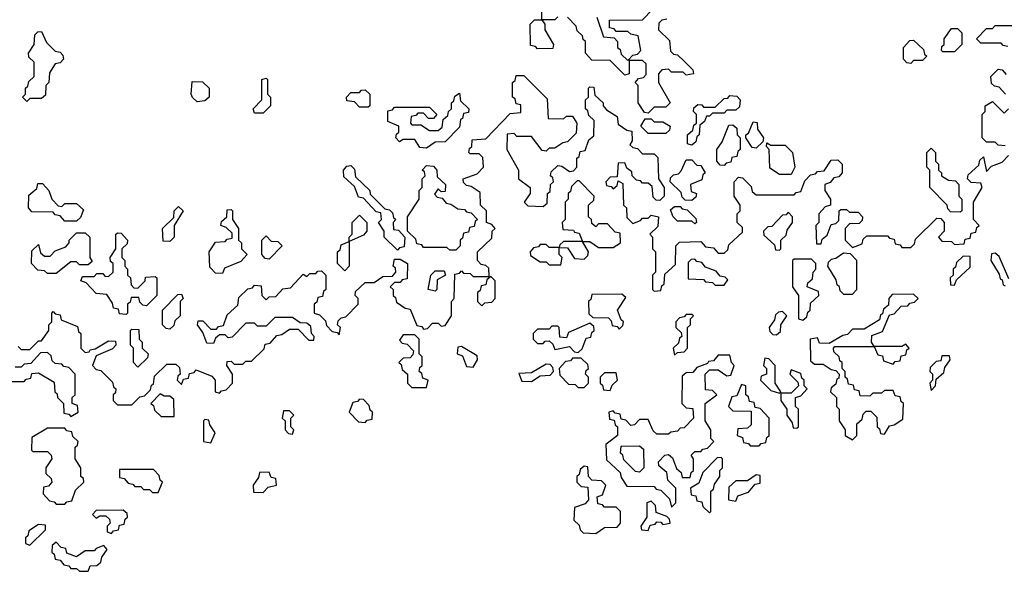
# Model space of a CAD drawing. Extents: x 2889633 to 3052318, y 540750 to 918690.
# Tile 144 of 256: x 2946650 to 2950026, y 701730 to 703620. Entities that reach past the tile are written whole.
import ezdxf

# ---------------------------------------------------------------- set-up
doc = ezdxf.new("R2010")
doc.units = 0

msp = doc.modelspace()

# ---------------------------------------------------------------- linework, layer by layer
at = {"layer": '0CON02XD'}
for points in [[(2948495, 703630), (2948485, 703620), (2948440, 703620), (2948450, 703605), (2948450, 703585), (2948480, 703535), (2948478.3, 703521.7), (2948425, 703520), (2948418.3, 703528.3), (2948401.7, 703531.7), (2948400, 703605), (2948415, 703620), (2948440, 703620), (2948440, 703685)], [(2948805, 703300), (2948791.7, 703301.7), (2948770, 703335), (2948770, 703395), (2948760, 703405), (2948771.7, 703418.3), (2948788.3, 703421.7), (2948798.3, 703431.7), (2948798.3, 703468.3), (2948785, 703480), (2948740, 703480), (2948740, 703435), (2948725, 703430), (2948675, 703480), (2948611.7, 703481.7), (2948590, 703505), (2948590, 703545), (2948581.7, 703551.7), (2948580, 703565), (2948561.7, 703581.7), (2948558.3, 703598.3), (2948528.3, 703628.3)], [(2948628.3, 703628.3), (2948651.7, 703561.7), (2948688.3, 703558.3), (2948700, 703545), (2948700, 703525), (2948708.3, 703518.3), (2948711.7, 703501.7), (2948735, 703480), (2948751.7, 703498.3), (2948768.3, 703501.7), (2948780, 703515), (2948770, 703565), (2948745, 703570), (2948735, 703580), (2948695, 703580), (2948688.3, 703588.3), (2948671.7, 703591.7), (2948671.7, 703618.3), (2948785, 703620), (2948820, 703655)], [(2948868.3, 703621.7), (2948851.7, 703618.3), (2948841.7, 703608.3), (2948840, 703585), (2948878.3, 703548.3), (2948881.7, 703511.7), (2948891.7, 703501.7), (2948905, 703500), (2948928.3, 703478.3), (2948958.3, 703448.3), (2948960, 703435), (2948935, 703430), (2948925, 703440), (2948885, 703440), (2948875, 703450), (2948851.7, 703448.3), (2948840, 703435), (2948840, 703405), (2948880, 703335), (2948865, 703320), (2948825, 703320), (2948805, 703300)], [(2950038.3, 703528.3), (2950021.7, 703531.7), (2950015, 703540), (2949945, 703540), (2949930, 703555), (2949965, 703590), (2949985, 703590), (2949995, 703600), (2950055, 703600)], [(2946675, 703340), (2946660, 703355), (2946670, 703365), (2946670, 703385), (2946678.3, 703391.7), (2946681.7, 703408.3), (2946700, 703425), (2946700, 703475), (2946681.7, 703491.7), (2946680, 703505), (2946700, 703535), (2946701.7, 703568.3), (2946711.7, 703578.3), (2946725, 703580), (2946741.7, 703541.7), (2946771.7, 703511.7), (2946788.3, 703508.3), (2946798.3, 703498.3), (2946800, 703485), (2946788.3, 703471.7), (2946771.7, 703468.3), (2946751.7, 703438.3), (2946750, 703405), (2946740, 703395), (2946738.3, 703361.7), (2946725, 703350), (2946685, 703350), (2946675, 703340)], [(2949855, 703510), (2949815, 703510), (2949810, 703515), (2949811.7, 703528.3), (2949820, 703535), (2949820, 703555), (2949845, 703590), (2949865, 703590), (2949880, 703575), (2949880, 703535), (2949855, 703510)], [(2949705, 703470), (2949691.7, 703471.7), (2949680, 703485), (2949680, 703525), (2949701.7, 703548.3), (2949715, 703550), (2949748.3, 703518.3), (2949751.7, 703501.7), (2949760, 703495), (2949745, 703480), (2949715, 703480), (2949705, 703470)], [(2946645, 702500), (2946655, 702490), (2946685, 702490), (2946715, 702520), (2946725, 702520), (2946750, 702555), (2946750, 702575), (2946760, 702585), (2946760, 702615), (2946765, 702620), (2946771.7, 702611.7), (2946788.3, 702608.3), (2946791.7, 702591.7), (2946848.3, 702568.3), (2946851.7, 702551.7), (2946860, 702545), (2946860, 702495), (2946875, 702480), (2946888.3, 702481.7), (2946891.7, 702488.3), (2946908.3, 702491.7), (2946955, 702520), (2946978.3, 702518.3), (2946980, 702505), (2946968.3, 702491.7), (2946911.7, 702468.3), (2946900, 702435), (2946911.7, 702421.7), (2946928.3, 702418.3), (2946968.3, 702378.3), (2946971.7, 702361.7), (2946980, 702355), (2946978.3, 702341.7), (2946970, 702335), (2946970, 702315), (2946985, 702300), (2947035, 702300), (2947061.7, 702328.3), (2947078.3, 702331.7), (2947098.3, 702351.7), (2947101.7, 702368.3), (2947108.3, 702371.7), (2947111.7, 702398.3), (2947155, 702440), (2947185, 702440), (2947198.3, 702428.3), (2947200, 702405), (2947191.7, 702398.3), (2947190, 702385), (2947205, 702370), (2947211.7, 702388.3), (2947228.3, 702391.7), (2947231.7, 702408.3), (2947248.3, 702411.7), (2947255, 702420), (2947308.3, 702398.3), (2947320, 702385), (2947320, 702345), (2947335, 702340), (2947341.7, 702348.3), (2947358.3, 702351.7), (2947380, 702375), (2947380, 702405), (2947360, 702435), (2947361.7, 702448.3), (2947375, 702450), (2947385, 702440), (2947415, 702440), (2947425, 702450), (2947445, 702450), (2947488.3, 702491.7), (2947491.7, 702508.3), (2947508.3, 702511.7), (2947531.7, 702538.3), (2947548.3, 702541.7), (2947575, 702560), (2947605, 702560), (2947641.7, 702521.7), (2947658.3, 702521.7), (2947660, 702535), (2947650, 702545), (2947648.3, 702568.3), (2947635, 702580), (2947611.7, 702581.7), (2947585, 702600), (2947525, 702600), (2947495, 702570), (2947465, 702570), (2947455, 702580), (2947425, 702580), (2947378.3, 702531.7), (2947365, 702530), (2947355, 702540), (2947335, 702540), (2947321.7, 702528.3), (2947315, 702510), (2947291.7, 702511.7), (2947278.3, 702548.3), (2947260, 702575), (2947261.7, 702588.3), (2947278.3, 702588.3), (2947305, 702560), (2947325, 702560), (2947331.7, 702568.3), (2947348.3, 702571.7), (2947361.7, 702608.3), (2947398.3, 702641.7), (2947401.7, 702668.3), (2947431.7, 702698.3), (2947448.3, 702701.7), (2947455, 702710), (2947478.3, 702708.3), (2947480, 702675), (2947495, 702660), (2947505, 702670), (2947528.3, 702671.7), (2947551.7, 702698.3), (2947578.3, 702701.7), (2947621.7, 702748.3), (2947635, 702740), (2947645, 702750), (2947665, 702750), (2947671.7, 702758.3), (2947685, 702760), (2947700, 702745), (2947700, 702695), (2947691.7, 702688.3), (2947688.3, 702671.7), (2947671.7, 702668.3), (2947668.3, 702651.7), (2947660, 702645), (2947660, 702615), (2947678.3, 702608.3), (2947698.3, 702588.3), (2947701.7, 702571.7), (2947721.7, 702551.7), (2947738.3, 702548.3), (2947745, 702540), (2947750, 702565), (2947740, 702575), (2947741.7, 702588.3), (2947751.7, 702598.3), (2947768.3, 702601.7), (2947810, 702645), (2947810, 702665), (2947800, 702675), (2947801.7, 702688.3), (2947835, 702720), (2947865, 702720), (2947895, 702740), (2947928.3, 702741.7), (2947940, 702755), (2947938.3, 702768.3), (2947930, 702775), (2947935, 702800), (2947955, 702800), (2947980, 702785), (2947978.3, 702731.7), (2947961.7, 702728.3), (2947955, 702720), (2947935, 702720), (2947920, 702705), (2947930, 702695), (2947930, 702675), (2947938.3, 702668.3), (2947941.7, 702651.7), (2947971.7, 702631.7), (2947988.3, 702628.3), (2948011.7, 702571.7), (2948028.3, 702568.3), (2948035, 702560), (2948048.3, 702561.7), (2948065, 702580), (2948085, 702580), (2948095, 702570), (2948108.3, 702571.7), (2948130, 702605), (2948130, 702655), (2948140, 702665), (2948141.7, 702748.3), (2948158.3, 702751.7), (2948165, 702760), (2948171.7, 702751.7), (2948195, 702750), (2948205, 702740), (2948260, 702740), (2948258.3, 702768.3), (2948248.3, 702778.3), (2948231.7, 702781.7), (2948220, 702795), (2948220, 702825), (2948268.3, 702871.7), (2948270, 702895), (2948280, 702905), (2948268.3, 702918.3), (2948250, 702925), (2948250, 702965), (2948230, 702985), (2948228.3, 703028.3), (2948198.3, 703048.3), (2948181.7, 703051.7), (2948171.7, 703061.7), (2948170, 703075), (2948218.3, 703091.7), (2948240, 703115), (2948238.3, 703148.3), (2948225, 703160), (2948195, 703160), (2948190, 703165), (2948191.7, 703178.3), (2948200, 703185), (2948201.7, 703208.3), (2948248.3, 703211.7), (2948331.7, 703298.3), (2948368.3, 703301.7), (2948368.3, 703328.3), (2948351.7, 703331.7), (2948348.3, 703348.3), (2948340, 703355), (2948340, 703405), (2948348.3, 703411.7), (2948351.7, 703428.3)], [(2948351.7, 703428.3), (2948378.3, 703428.3), (2948458.3, 703348.3), (2948461.7, 703281.7), (2948515, 703280), (2948525, 703290), (2948545, 703290), (2948560, 703265), (2948558.3, 703231.7), (2948528.3, 703201.7), (2948511.7, 703198.3), (2948485, 703180), (2948465, 703180), (2948455, 703170), (2948441.7, 703171.7), (2948405, 703220), (2948355, 703220), (2948345, 703230), (2948321.7, 703228.3), (2948320, 703175), (2948360, 703105), (2948360, 703075), (2948400, 703045), (2948400, 703025), (2948380, 702995), (2948391.7, 702981.7), (2948445, 702980), (2948458.3, 702991.7), (2948460, 703025), (2948468.3, 703031.7), (2948470, 703055), (2948480, 703065), (2948478.3, 703078.3), (2948470, 703085), (2948471.7, 703098.3), (2948495, 703120), (2948508.3, 703118.3), (2948535, 703100), (2948548.3, 703101.7), (2948560, 703115), (2948560, 703145), (2948568.3, 703151.7), (2948571.7, 703168.3), (2948588.3, 703171.7), (2948601.7, 703208.3), (2948618.3, 703221.7), (2948620, 703275), (2948601.7, 703291.7), (2948598.3, 703308.3), (2948590, 703315), (2948590, 703345), (2948600, 703355), (2948600, 703385), (2948605, 703390), (2948618.3, 703388.3), (2948621.7, 703361.7), (2948650, 703335), (2948650, 703325), (2948661.7, 703311.7), (2948698.3, 703288.3), (2948701.7, 703261.7), (2948731.7, 703241.7), (2948748.3, 703238.3), (2948750, 703205), (2948741.7, 703191.7), (2948751.7, 703181.7), (2948768.3, 703178.3), (2948785, 703160), (2948825, 703160), (2948838.3, 703148.3), (2948840, 703075), (2948860, 703045), (2948860, 703015), (2948845, 703000), (2948831.7, 703001.7), (2948821.7, 703011.7), (2948818.3, 703048.3), (2948805, 703060), (2948785, 703060), (2948778.3, 703068.3), (2948765, 703070), (2948750, 703085), (2948748.3, 703098.3), (2948731.7, 703111.7), (2948725, 703130), (2948701.7, 703128.3), (2948698.3, 703081.7), (2948675, 703080), (2948660, 703065), (2948661.7, 703051.7), (2948678.3, 703048.3), (2948685, 703040), (2948698.3, 703051.7), (2948701.7, 703068.3), (2948718.3, 703058.3), (2948720, 702985), (2948730, 702975), (2948731.7, 702941.7), (2948751.7, 702921.7), (2948778.3, 702931.7), (2948785, 702940), (2948805, 702940), (2948815, 702950), (2948840, 702945), (2948838.3, 702911.7), (2948810, 702885), (2948820, 702875), (2948820, 702835), (2948830, 702825), (2948830, 702755), (2948820, 702745), (2948820, 702695), (2948825, 702690), (2948848.3, 702691.7), (2948851.7, 702708.3), (2948860, 702715), (2948861.7, 702748.3), (2948898.3, 702781.7), (2948900, 702845), (2948911.7, 702858.3), (2948985, 702860), (2949001.7, 702841.7), (2949028.3, 702838.3), (2949045, 702820), (2949065, 702820), (2949078.3, 702831.7), (2949081.7, 702848.3), (2949128.3, 702891.7), (2949128.3, 702908.3), (2949110, 702925), (2949110, 702955), (2949120, 702965), (2949120, 702985), (2949100, 703015), (2949100, 703065), (2949115, 703080), (2949128.3, 703078.3), (2949158.3, 703048.3), (2949161.7, 703031.7), (2949175, 703020), (2949305, 703020), (2949311.7, 703028.3), (2949328.3, 703031.7), (2949341.7, 703068.3), (2949361.7, 703088.3), (2949378.3, 703091.7), (2949385, 703100), (2949408.3, 703101.7), (2949431.7, 703138.3), (2949455, 703140), (2949470, 703125), (2949470, 703095), (2949458.3, 703081.7), (2949441.7, 703078.3), (2949428.3, 703061.7), (2949410, 703055), (2949410, 703035), (2949430, 703005), (2949430, 702985), (2949411.7, 702978.3), (2949390, 702955), (2949390, 702925), (2949380, 702915), (2949381.7, 702851.7), (2949398.3, 702851.7), (2949401.7, 702868.3), (2949418.3, 702881.7), (2949431.7, 702918.3), (2949448.3, 702921.7), (2949458.3, 702931.7), (2949460, 702965), (2949465, 702970), (2949485, 702970), (2949495, 702960), (2949525, 702960), (2949540, 702945), (2949538.3, 702931.7), (2949528.3, 702921.7), (2949495, 702920), (2949480, 702905), (2949480, 702865), (2949505, 702840), (2949538.3, 702851.7), (2949541.7, 702868.3), (2949555, 702880), (2949625, 702880), (2949631.7, 702871.7), (2949648.3, 702868.3), (2949651.7, 702851.7), (2949668.3, 702848.3), (2949675, 702840), (2949705, 702840), (2949718.3, 702851.7), (2949721.7, 702868.3), (2949795, 702940), (2949808.3, 702938.3), (2949820, 702925), (2949820, 702895), (2949800, 702875), (2949811.7, 702861.7), (2949845, 702860), (2949855, 702850), (2949888.3, 702851.7), (2949891.7, 702868.3), (2949908.3, 702871.7), (2949911.7, 702888.3), (2949928.3, 702891.7), (2949931.7, 702908.3), (2949940, 702915), (2949920, 702935), (2949920, 702995), (2949950, 703045), (2949945, 703060), (2949911.7, 703061.7), (2949900, 703075), (2949901.7, 703088.3), (2949938.3, 703121.7), (2949941.7, 703138.3), (2949955, 703150), (2949965, 703100), (2949981.7, 703118.3), (2950018.3, 703131.7), (2950040, 703155)], [(2950030, 703365), (2950008.3, 703388.3), (2949991.7, 703391.7), (2949981.7, 703401.7), (2949980, 703425), (2950005, 703450), (2950018.3, 703448.3), (2950031.7, 703431.7)], [(2947258.3, 703338.3), (2947243, 703353), (2947237.5, 703365), (2947241.7, 703408.3), (2947277, 703407), (2947300, 703385), (2947300, 703355), (2947285, 703342.5), (2947258.3, 703338.3)], [(2947485, 703300), (2947455, 703300), (2947450, 703315), (2947480, 703345), (2947480, 703415), (2947495, 703420), (2947500, 703415), (2947500, 703365), (2947510, 703355), (2947510, 703325), (2947485, 703300)], [(2947845, 703320), (2947815, 703320), (2947798.3, 703338.3), (2947771.7, 703341.7), (2947770, 703355), (2947785, 703370), (2947815, 703370), (2947821.7, 703378.3), (2947835, 703380), (2947850, 703365), (2947850, 703325), (2947845, 703320)], [(2948045, 703180), (2948021.7, 703181.7), (2948005, 703210), (2947965, 703210), (2947951.7, 703201.7), (2947940, 703215), (2947941.7, 703228.3), (2947950, 703235), (2947950, 703255), (2947911.7, 703271.7), (2947911.7, 703308.3), (2947928.3, 703311.7), (2947935, 703320), (2948055, 703320), (2948080, 703295), (2948068.3, 703281.7), (2948051.7, 703281.7), (2948035, 703300), (2948015, 703300), (2948008.3, 703291.7), (2947991.7, 703288.3), (2947990, 703265), (2947995, 703260), (2948025, 703260), (2948055, 703240), (2948085, 703240), (2948098.3, 703251.7), (2948101.7, 703278.3), (2948118.3, 703291.7), (2948120, 703305), (2948130, 703315), (2948130, 703335), (2948138.3, 703341.7), (2948141.7, 703358.3), (2948158.3, 703368.3), (2948161.7, 703341.7), (2948190, 703315), (2948188.3, 703301.7), (2948171.7, 703298.3), (2948168.3, 703281.7), (2948161.7, 703278.3), (2948158.3, 703251.7), (2948108.3, 703201.7), (2948075, 703200), (2948045, 703180)], [(2948955, 703190), (2948940, 703195), (2948940, 703225), (2948958.3, 703241.7), (2948961.7, 703258.3), (2948970, 703265), (2948970, 703295), (2948960, 703305), (2948961.7, 703318.3), (2948975, 703330), (2948988.3, 703328.3), (2948995, 703320), (2949035, 703320), (2949065, 703350), (2949078.3, 703351.7), (2949085, 703360), (2949108.3, 703358.3), (2949120, 703345), (2949118.3, 703321.7), (2949105, 703310), (2949075, 703310), (2949065, 703300), (2949025, 703300), (2949015, 703290), (2949005, 703290), (2948998.3, 703271.7), (2948981.7, 703258.3), (2948980, 703225), (2948971.7, 703218.3), (2948968.3, 703201.7), (2948955, 703190)], [(2950028.3, 703188.3), (2950005, 703190), (2949995, 703200), (2949965, 703200), (2949950, 703215), (2949950, 703295), (2949960, 703305), (2949960, 703325), (2949985, 703340), (2950025, 703300), (2950040, 703315)], [(2948865, 703230), (2948805, 703230), (2948780, 703255), (2948795, 703280), (2948815, 703280), (2948825, 703270), (2948855, 703270), (2948880, 703255), (2948878.3, 703241.7), (2948865, 703230)], [(2949065, 703120), (2949051.7, 703121.7), (2949040, 703135), (2949040, 703175), (2949058.3, 703201.7), (2949081.7, 703258.3), (2949095, 703260), (2949108.3, 703248.3), (2949110, 703225), (2949120, 703215), (2949120, 703175), (2949111.7, 703168.3), (2949108.3, 703151.7), (2949091.7, 703148.3), (2949088.3, 703131.7), (2949071.7, 703128.3), (2949065, 703120)], [(2949175, 703180), (2949161.7, 703181.7), (2949140, 703215), (2949140, 703225), (2949148.3, 703231.7), (2949165, 703270), (2949178.3, 703268.3), (2949180, 703245), (2949200, 703215), (2949198.3, 703201.7), (2949175, 703180)], [(2949295, 703090), (2949255, 703090), (2949221.7, 703111.7), (2949220, 703175), (2949210, 703185), (2949211.7, 703198.3), (2949225, 703190), (2949275, 703190), (2949300, 703165), (2949307.5, 703115), (2949295, 703090)], [(2949875, 702960), (2949841.7, 702961.7), (2949831.7, 702971.7), (2949830, 702985), (2949770, 703045), (2949770, 703105), (2949760, 703115), (2949760, 703165), (2949775, 703180), (2949790, 703165), (2949790, 703135), (2949800, 703125), (2949800, 703105), (2949810, 703095), (2949810, 703085), (2949835, 703070), (2949858.3, 703068.3), (2949870, 703055), (2949870, 703015), (2949880, 703005), (2949880, 702965), (2949875, 702960)], [(2947945, 702830), (2947900, 702875), (2947900, 702895), (2947880, 702925), (2947890, 702935), (2947888.3, 702958.3), (2947871.7, 702961.7), (2947828.3, 703008.3), (2947811.7, 703011.7), (2947798.3, 703048.3), (2947761.7, 703081.7), (2947760, 703105), (2947771.7, 703118.3), (2947785, 703120), (2947798.3, 703108.3), (2947801.7, 703081.7), (2947850, 703035), (2947851.7, 703021.7), (2947901.7, 702971.7), (2947918.3, 702968.3), (2947928.3, 702958.3), (2947931.7, 702941.7), (2947940, 702935), (2947930, 702925), (2947931.7, 702901.7), (2947948.3, 702898.3), (2947970, 702875), (2947968.3, 702841.7), (2947951.7, 702838.3), (2947945, 702830)], [(2948145, 702830), (2948125, 702830), (2948115, 702840), (2948035, 702840), (2948028.3, 702848.3), (2948011.7, 702851.7), (2948008.3, 702868.3), (2947980, 702895), (2947980, 702945), (2948020, 703005), (2948020, 703035), (2948030, 703045), (2948030, 703075), (2948040, 703085), (2948038.3, 703098.3), (2948030, 703105), (2948045, 703120), (2948068.3, 703118.3), (2948080, 703105), (2948081.7, 703081.7), (2948110, 703055), (2948108.3, 703031.7), (2948095, 703030), (2948085, 703040), (2948071.7, 703021.7), (2948081.7, 703011.7), (2948098.3, 703008.3), (2948111.7, 702991.7), (2948128.3, 702988.3), (2948151.7, 702971.7), (2948175, 702970), (2948181.7, 702961.7), (2948198.3, 702958.3), (2948220, 702935), (2948211.7, 702928.3), (2948208.3, 702911.7), (2948191.7, 702908.3), (2948188.3, 702891.7), (2948171.7, 702888.3), (2948168.3, 702871.7), (2948160, 702865), (2948160, 702845), (2948145, 702830)], [(2948955, 703000), (2948931.7, 703001.7), (2948921.7, 703011.7), (2948918.3, 703028.3), (2948880, 703065), (2948881.7, 703078.3), (2948891.7, 703088.3), (2948908.3, 703091.7), (2948918.3, 703101.7), (2948935, 703140), (2948955, 703140), (2948971.7, 703121.7), (2948985, 703120), (2949000, 703095), (2948991.7, 703088.3), (2948988.3, 703071.7), (2948950, 703055), (2948951.7, 703031.7), (2948970, 703025), (2948968.3, 703011.7), (2948955, 703000)], [(2946845, 702930), (2946805, 702930), (2946788.3, 702948.3), (2946771.7, 702951.7), (2946765, 702960), (2946691.7, 702961.7), (2946680, 702975), (2946681.7, 703018.3), (2946708.3, 703041.7), (2946711.7, 703058.3), (2946728.3, 703058.3), (2946750, 703035), (2946760, 703005), (2946781.7, 702981.7), (2946795, 702980), (2946805, 702990), (2946845, 702990), (2946868.3, 702968.3), (2946858.3, 702941.7), (2946845, 702930)], [(2948685, 702840), (2948710, 702855), (2948708.3, 702888.3), (2948691.7, 702891.7), (2948665, 702920), (2948635, 702920), (2948625, 702910), (2948611.7, 702921.7), (2948610, 702935), (2948600, 702945), (2948600, 702985), (2948618.3, 703001.7), (2948620, 703015), (2948568.3, 703068.3), (2948561.7, 703068.3), (2948541.7, 703048.3), (2948538.3, 703031.7), (2948530, 703025), (2948530, 703005), (2948520, 702995), (2948520, 702935), (2948510, 702925), (2948511.7, 702901.7), (2948548.3, 702898.3), (2948551.7, 702891.7), (2948568.3, 702888.3), (2948580, 702860), (2948605, 702860), (2948635, 702840), (2948685, 702840)], [(2947165, 702860), (2947141.7, 702861.7), (2947140, 702905), (2947178.3, 702941.7), (2947180, 702965), (2947195, 702980), (2947210, 702965), (2947180, 702915), (2947180, 702875), (2947165, 702860)], [(2947345, 702750), (2947321.7, 702751.7), (2947301.7, 702771.7), (2947300, 702825), (2947321.7, 702858.3), (2947355, 702860), (2947361.7, 702868.3), (2947378.3, 702871.7), (2947378.3, 702888.3), (2947358.3, 702908.3), (2947340, 702915), (2947341.7, 702928.3), (2947360, 702945), (2947361.7, 702968.3), (2947375, 702970), (2947380, 702965), (2947380, 702935), (2947400, 702905), (2947400, 702865), (2947410, 702855), (2947410, 702835), (2947430, 702815), (2947408.3, 702791.7), (2947351.7, 702768.3), (2947345, 702750)], [(2947765, 702760), (2947740, 702785), (2947740, 702825), (2947748.3, 702831.7), (2947751.7, 702848.3), (2947780, 702860), (2947780, 702875), (2947790, 702885), (2947790, 702925), (2947815, 702950), (2947840, 702925), (2947840, 702895), (2947828.3, 702881.7), (2947780, 702860), (2947780, 702775), (2947765, 702760)], [(2948965, 702920), (2948955, 702930), (2948905, 702930), (2948890, 702945), (2948881.7, 702968.3), (2948895, 702980), (2948915, 702980), (2948921.7, 702971.7), (2948938.3, 702968.3), (2948968.3, 702938.3), (2948970, 702925), (2948965, 702920)], [(2949255, 702830), (2949260, 702835), (2949260, 702865), (2949278.3, 702881.7), (2949281.7, 702898.3), (2949300, 702925), (2949300, 702945), (2949285, 702960), (2949278.3, 702951.7), (2949265, 702950), (2949228.3, 702911.7), (2949215, 702910), (2949200, 702895), (2949201.7, 702881.7), (2949238.3, 702848.3), (2949241.7, 702831.7), (2949255, 702830)], [(2946775, 702750), (2946745, 702750), (2946735, 702760), (2946711.7, 702761.7), (2946690, 702785), (2946691.7, 702828.3), (2946715, 702850), (2946721.7, 702821.7), (2946735, 702810), (2946755, 702810), (2946771.7, 702828.3), (2946808.3, 702841.7), (2946820, 702855), (2946820, 702865), (2946845, 702890), (2946875, 702890), (2946890, 702875), (2946890, 702805), (2946898.3, 702791.7), (2946885, 702780), (2946855, 702780), (2946845, 702790), (2946825, 702790), (2946775, 702750)], [(2947015, 702610), (2946991.7, 702611.7), (2946988.3, 702628.3), (2946971.7, 702631.7), (2946968.3, 702648.3), (2946948.3, 702678.3), (2946911.7, 702681.7), (2946878.3, 702718.3), (2946860, 702725), (2946865, 702740), (2946905, 702740), (2946915, 702750), (2946935, 702750), (2946941.7, 702741.7), (2946955, 702740), (2946970, 702755), (2946970, 702785), (2946961.7, 702791.7), (2946960, 702805), (2946980, 702835), (2946980, 702885), (2946985, 702890), (2946998.3, 702888.3), (2947020, 702865), (2947018.3, 702851.7), (2947000, 702835), (2947000, 702805), (2947010, 702795), (2947010, 702775), (2947020, 702765), (2947020, 702745), (2947030, 702735), (2947031.7, 702711.7), (2947041.7, 702701.7), (2947055, 702700), (2947080, 702725), (2947081.7, 702738.3), (2947115, 702740), (2947120, 702735), (2947120, 702675), (2947085, 702640), (2947071.7, 702641.7), (2947061.7, 702651.7), (2947058.3, 702668.3), (2947031.7, 702668.3), (2947028.3, 702651.7), (2947020, 702645), (2947020, 702615), (2947015, 702610)], [(2947505, 702800), (2947491.7, 702801.7), (2947480, 702815), (2947480, 702865), (2947495, 702880), (2947511.7, 702861.7), (2947535, 702860), (2947550, 702845), (2947505, 702800)], [(2948505, 702780), (2948510, 702805), (2948500, 702815), (2948500, 702840), (2948465, 702840), (2948455, 702850), (2948435, 702850), (2948428.3, 702841.7), (2948411.7, 702838.3), (2948400, 702825), (2948401.7, 702811.7), (2948435, 702790), (2948455, 702790), (2948465, 702780), (2948505, 702780)], [(2948585, 702800), (2948598.3, 702811.7), (2948600, 702825), (2948580, 702860), (2948515, 702860), (2948501.7, 702848.3), (2948500, 702840), (2948528.3, 702838.3), (2948551.7, 702801.7), (2948585, 702800)], [(2949505, 702680), (2949520, 702695), (2949520, 702795), (2949498.3, 702818.3), (2949475, 702820), (2949448.3, 702801.7), (2949431.7, 702798.3), (2949421.7, 702788.3), (2949420, 702775), (2949448.3, 702728.3), (2949451.7, 702711.7), (2949458.3, 702708.3), (2949461.7, 702691.7), (2949475, 702680), (2949505, 702680)], [(2950041.7, 702731.7), (2950008.3, 702808.3), (2949995, 702820), (2949981.7, 702818.3), (2949980, 702795), (2950008.3, 702748.3), (2950011.7, 702731.7), (2950018.3, 702728.3), (2950021.7, 702711.7), (2950028.3, 702708.3)], [(2949065, 702710), (2949078.3, 702728.3), (2949068.3, 702738.3), (2949051.7, 702741.7), (2949038.3, 702758.3), (2949001.7, 702771.7), (2948988.3, 702788.3), (2948971.7, 702791.7), (2948965, 702800), (2948951.7, 702798.3), (2948941.7, 702788.3), (2948941.7, 702731.7), (2948995, 702730), (2949001.7, 702721.7), (2949025, 702720), (2949035, 702710), (2949065, 702710)], [(2949335, 702590), (2949348.3, 702601.7), (2949351.7, 702618.3), (2949360, 702625), (2949361.7, 702648.3), (2949390, 702675), (2949388.3, 702688.3), (2949350, 702705), (2949351.7, 702718.3), (2949368.3, 702731.7), (2949370, 702755), (2949380, 702765), (2949380, 702785), (2949365, 702800), (2949305, 702800), (2949300, 702795), (2949300, 702705), (2949320, 702675), (2949320, 702595), (2949335, 702590)], [(2949855, 702710), (2949861.7, 702728.3), (2949908.3, 702771.7), (2949908.3, 702808.3), (2949885, 702810), (2949861.7, 702788.3), (2949858.3, 702771.7), (2949850, 702765), (2949850, 702745), (2949840, 702735), (2949841.7, 702711.7), (2949855, 702710)], [(2948075, 702690), (2948050, 702695), (2948060, 702745), (2948075, 702760), (2948105, 702760), (2948110, 702745), (2948081.7, 702728.3), (2948080, 702695), (2948075, 702690)], [(2948235, 702640), (2948245, 702650), (2948268.3, 702651.7), (2948280, 702665), (2948280, 702725), (2948265, 702740), (2948251.7, 702728.3), (2948248.3, 702711.7), (2948231.7, 702708.3), (2948228.3, 702691.7), (2948220, 702685), (2948220, 702655), (2948235, 702640)], [(2947165, 702560), (2947151.7, 702561.7), (2947140, 702575), (2947140, 702625), (2947191.7, 702678.3), (2947205, 702680), (2947210, 702665), (2947200, 702655), (2947200, 702605), (2947181.7, 702588.3), (2947178.3, 702571.7), (2947165, 702560)], [(2948705, 702560), (2948718.3, 702571.7), (2948720, 702585), (2948711.7, 702591.7), (2948700, 702625), (2948728.3, 702668.3), (2948715, 702680), (2948611.7, 702678.3), (2948608.3, 702661.7), (2948600, 702655), (2948601.7, 702611.7), (2948615, 702600), (2948668.3, 702598.3), (2948678.3, 702588.3), (2948681.7, 702571.7), (2948698.3, 702568.3), (2948705, 702560)], [(2949505, 702180), (2949520, 702195), (2949520, 702235), (2949538.3, 702251.7), (2949541.7, 702268.3), (2949551.7, 702278.3), (2949568.3, 702278.3), (2949588.3, 702258.3), (2949590, 702225), (2949598.3, 702218.3), (2949601.7, 702201.7), (2949615, 702200), (2949631.7, 702228.3), (2949648.3, 702231.7), (2949678.3, 702251.7), (2949680, 702305), (2949671.7, 702311.7), (2949668.3, 702328.3), (2949651.7, 702331.7), (2949645, 702350), (2949615, 702350), (2949605, 702340), (2949575, 702340), (2949565, 702330), (2949531.7, 702331.7), (2949528.3, 702348.3), (2949511.7, 702351.7), (2949508.3, 702368.3), (2949491.7, 702371.7), (2949488.3, 702388.3), (2949480, 702395), (2949480, 702415), (2949470, 702425), (2949470, 702445), (2949461.7, 702451.7), (2949460, 702465), (2949441.7, 702481.7), (2949440, 702495), (2949445, 702500), (2949580, 702500), (2949570, 702515), (2949571.7, 702538.3), (2949608.3, 702551.7), (2949631.7, 702608.3), (2949648.3, 702611.7), (2949671.7, 702638.3), (2949695, 702640), (2949701.7, 702648.3), (2949718.3, 702651.7), (2949730, 702665), (2949715, 702680), (2949641.7, 702678.3), (2949630, 702665), (2949628.3, 702641.7), (2949611.7, 702628.3), (2949608.3, 702611.7), (2949601.7, 702608.3), (2949598.3, 702591.7), (2949545, 702560), (2949505, 702560), (2949488.3, 702541.7), (2949471.7, 702538.3), (2949425, 702510), (2949391.7, 702511.7), (2949385, 702530), (2949360, 702525), (2949361.7, 702451.7), (2949375, 702440), (2949405, 702440), (2949431.7, 702421.7), (2949448.3, 702418.3), (2949460, 702405), (2949458.3, 702391.7), (2949451.7, 702388.3), (2949448.3, 702371.7), (2949431.7, 702358.3), (2949430, 702345), (2949450, 702325), (2949450, 702295), (2949460, 702285), (2949460, 702245), (2949480, 702215), (2949480, 702195), (2949505, 702180)], [(2949245, 702540), (2949258.3, 702551.7), (2949260, 702575), (2949280, 702605), (2949265, 702620), (2949251.7, 702618.3), (2949241.7, 702608.3), (2949238.3, 702591.7), (2949220, 702565), (2949221.7, 702551.7), (2949231.7, 702541.7), (2949245, 702540)], [(2948565, 702480), (2948578.3, 702491.7), (2948591.7, 702528.3), (2948608.3, 702531.7), (2948611.7, 702548.3), (2948620, 702555), (2948618.3, 702568.3), (2948605, 702580), (2948531.7, 702548.3), (2948525, 702530), (2948501.7, 702531.7), (2948500, 702565), (2948495, 702570), (2948475, 702570), (2948465, 702560), (2948425, 702560), (2948410, 702545), (2948410, 702525), (2948425, 702510), (2948445, 702510), (2948451.7, 702518.3), (2948465, 702520), (2948478.3, 702508.3), (2948485, 702490), (2948535, 702500), (2948551.7, 702481.7), (2948565, 702480)], [(2948895, 702470), (2948905, 702480), (2948928.3, 702481.7), (2948940, 702495), (2948940, 702565), (2948950, 702575), (2948950, 702595), (2948960, 702605), (2948955, 702610), (2948935, 702610), (2948928.3, 702601.7), (2948911.7, 702598.3), (2948900, 702585), (2948900, 702565), (2948918.3, 702548.3), (2948920, 702535), (2948911.7, 702528.3), (2948908.3, 702511.7), (2948890, 702495), (2948895, 702470)], [(2947055, 702430), (2947040, 702445), (2947040, 702495), (2947030, 702505), (2947030, 702555), (2947035, 702560), (2947058.3, 702558.3), (2947060, 702525), (2947070, 702515), (2947070, 702495), (2947090, 702475), (2947088.3, 702461.7), (2947055, 702430)], [(2948045, 702360), (2948050, 702385), (2948031.7, 702391.7), (2948028.3, 702408.3), (2948020, 702415), (2948021.7, 702428.3), (2948030, 702435), (2948030, 702465), (2948020, 702475), (2948020, 702525), (2948005, 702540), (2947965, 702540), (2947951.7, 702521.7), (2947961.7, 702511.7), (2947978.3, 702508.3), (2948000, 702485), (2947998.3, 702471.7), (2947988.3, 702461.7), (2947965, 702460), (2947950, 702445), (2947958.3, 702438.3), (2947961.7, 702421.7), (2947980, 702405), (2947980, 702375), (2947995, 702360), (2948045, 702360)], [(2946615, 702380), (2946665, 702380), (2946671.7, 702388.3), (2946688.3, 702391.7), (2946691.7, 702408.3), (2946715, 702410), (2946768.3, 702378.3), (2946770, 702345), (2946778.3, 702338.3), (2946780, 702325), (2946800, 702305), (2946801.7, 702271.7), (2946818.3, 702268.3), (2946825, 702260), (2946850, 702275), (2946848.3, 702298.3), (2946830, 702305), (2946830, 702325), (2946840, 702335), (2946840, 702405), (2946818.3, 702428.3), (2946801.7, 702431.7), (2946795, 702440), (2946771.7, 702441.7), (2946761.7, 702451.7), (2946758.3, 702468.3), (2946745, 702480), (2946721.7, 702478.3), (2946688.3, 702441.7), (2946665, 702440), (2946655, 702430), (2946635, 702430)], [(2948205, 702430), (2948220, 702455), (2948218.3, 702468.3), (2948165, 702500), (2948151.7, 702498.3), (2948150, 702475), (2948168.3, 702468.3), (2948181.7, 702431.7), (2948205, 702430)], [(2949645, 702440), (2949651.7, 702448.3), (2949668.3, 702451.7), (2949671.7, 702468.3), (2949688.3, 702471.7), (2949691.7, 702488.3), (2949700, 702495), (2949688.3, 702508.3), (2949675, 702500), (2949580, 702500), (2949591.7, 702471.7), (2949608.3, 702468.3), (2949611.7, 702451.7), (2949645, 702440)], [(2948585, 702360), (2948600, 702375), (2948600, 702395), (2948590, 702405), (2948591.7, 702418.3), (2948600, 702425), (2948598.3, 702438.3), (2948575, 702460), (2948545, 702460), (2948538.3, 702451.7), (2948521.7, 702448.3), (2948500, 702425), (2948501.7, 702401.7), (2948531.7, 702371.7), (2948555, 702370), (2948565, 702360), (2948585, 702360)], [(2948885, 701950), (2948900, 701965), (2948900, 702015), (2948871.7, 702041.7), (2948868.3, 702068.3), (2948841.7, 702091.7), (2948840, 702105), (2948861.7, 702128.3), (2948875, 702130), (2948888.3, 702118.3), (2948901.7, 702081.7), (2948918.3, 702068.3), (2948921.7, 702051.7), (2948948.3, 702051.7), (2948951.7, 702068.3), (2948960, 702075), (2948960, 702115), (2948951.7, 702128.3), (2948965, 702140), (2948985, 702140), (2948991.7, 702148.3), (2949008.3, 702151.7), (2949030, 702175), (2949020, 702185), (2949020, 702215), (2949000, 702245), (2949000, 702305), (2949040, 702335), (2949025, 702350), (2949001.7, 702351.7), (2949000, 702405), (2949015, 702420), (2949045, 702420), (2949075, 702400), (2949088.3, 702401.7), (2949100, 702435), (2949090, 702445), (2949085, 702470), (2949045, 702470), (2949028.3, 702451.7), (2949011.7, 702448.3), (2949008.3, 702441.7), (2948971.7, 702428.3), (2948958.3, 702411.7), (2948935, 702410), (2948921.7, 702398.3), (2948920, 702305), (2948935, 702290), (2948958.3, 702288.3), (2948960, 702255), (2948928.3, 702221.7), (2948915, 702220), (2948905, 702210), (2948883, 702207), (2948875, 702200), (2948835, 702200), (2948821.7, 702211.7), (2948805, 702250), (2948775, 702250), (2948758.3, 702231.7), (2948745, 702230), (2948728.3, 702248.3), (2948711.7, 702251.7), (2948708.3, 702268.3), (2948691.7, 702271.7), (2948685, 702280), (2948670, 702275), (2948671.7, 702251.7), (2948688.3, 702248.3), (2948691.7, 702231.7), (2948700, 702225), (2948700, 702195), (2948660, 702165), (2948661.7, 702111.7), (2948708.3, 702068.3), (2948711.7, 702051.7), (2948731.7, 702021.7), (2948825, 702020), (2948831.7, 702011.7), (2948848.3, 702008.3), (2948878.3, 701978.3), (2948885, 701950)], [(2949255, 702340), (2949260, 702345), (2949240, 702375), (2949240, 702435), (2949218.3, 702458.3), (2949205, 702460), (2949200, 702435), (2949210, 702425), (2949210, 702405), (2949191.7, 702398.3), (2949190, 702385), (2949225, 702350), (2949255, 702340)], [(2949775, 702350), (2949790, 702365), (2949791.7, 702388.3), (2949818.3, 702411.7), (2949821.7, 702428.3), (2949840, 702455), (2949838.3, 702468.3), (2949811.7, 702468.3), (2949808.3, 702451.7), (2949791.7, 702448.3), (2949771.7, 702428.3), (2949770, 702415), (2949780, 702405), (2949780, 702385), (2949770, 702375), (2949775, 702350)], [(2948405, 702380), (2948435, 702400), (2948468.3, 702401.7), (2948480, 702415), (2948478.3, 702428.3), (2948468.3, 702438.3), (2948455, 702440), (2948405, 702410), (2948361.7, 702408.3), (2948371.7, 702381.7), (2948405, 702380)], [(2948675, 702350), (2948681.7, 702368.3), (2948700, 702385), (2948695, 702410), (2948655, 702410), (2948640, 702395), (2948640, 702375), (2948648.3, 702368.3), (2948651.7, 702351.7), (2948675, 702350)], [(2949315, 702220), (2949320, 702225), (2949320, 702285), (2949310, 702295), (2949310, 702325), (2949328.3, 702331.7), (2949350, 702355), (2949340, 702365), (2949340, 702385), (2949331.7, 702391.7), (2949328.3, 702408.3), (2949295, 702420), (2949290, 702405), (2949318.3, 702378.3), (2949320, 702365), (2949295, 702340), (2949260, 702340), (2949260, 702315), (2949280, 702285), (2949280, 702265), (2949298.3, 702238.3), (2949301.7, 702221.7), (2949315, 702220)], [(2949185, 702160), (2949191.7, 702168.3), (2949208.3, 702171.7), (2949211.7, 702188.3), (2949220, 702195), (2949220, 702255), (2949188.3, 702288.3), (2949171.7, 702291.7), (2949168.3, 702308.3), (2949151.7, 702311.7), (2949148.3, 702328.3), (2949140, 702335), (2949140, 702365), (2949125, 702370), (2949108.3, 702331.7), (2949091.7, 702328.3), (2949080, 702295), (2949095, 702280), (2949158.3, 702278.3), (2949158.3, 702231.7), (2949145, 702220), (2949111.7, 702218.3), (2949110, 702195), (2949128.3, 702188.3), (2949131.7, 702171.7), (2949148.3, 702168.3), (2949155, 702160), (2949185, 702160)], [(2947180, 702260), (2947178.3, 702318.3), (2947165, 702330), (2947145, 702330), (2947131.7, 702338.3), (2947100, 702305), (2947108.3, 702298.3), (2947111.7, 702281.7), (2947135, 702260), (2947175, 702260), (2947180, 702260)], [(2947835, 702240), (2947841.7, 702248.3), (2947858.3, 702251.7), (2947860, 702275), (2947851.7, 702281.7), (2947848.3, 702298.3), (2947828.3, 702318.3), (2947815, 702320), (2947808.3, 702311.7), (2947791.7, 702308.3), (2947780, 702275), (2947811.7, 702241.7), (2947835, 702240)], [(2947585, 702200), (2947590, 702215), (2947580, 702225), (2947580, 702255), (2947590, 702265), (2947575, 702280), (2947555, 702280), (2947550, 702255), (2947560, 702245), (2947560, 702215), (2947571.7, 702201.7), (2947585, 702200)], [(2947305, 702170), (2947320, 702205), (2947301.7, 702231.7), (2947298.3, 702248.3), (2947285, 702250), (2947280, 702245), (2947280, 702175), (2947305, 702170)], [(2946805, 701960), (2946811.7, 701968.3), (2946828.3, 701971.7), (2946841.7, 702008.3), (2946870, 702035), (2946868.3, 702048.3), (2946860, 702055), (2946860, 702085), (2946840, 702115), (2946840, 702155), (2946848.3, 702161.7), (2946850, 702175), (2946831.7, 702191.7), (2946828.3, 702208.3), (2946811.7, 702211.7), (2946805, 702220), (2946745, 702220), (2946691.7, 702188.3), (2946690, 702145), (2946695, 702140), (2946745, 702140), (2946758.3, 702128.3), (2946760, 702115), (2946740, 702085), (2946740, 702065), (2946758.3, 702048.3), (2946760, 702035), (2946748.3, 702021.7), (2946731.7, 702018.3), (2946730, 701995), (2946751.7, 701971.7), (2946768.3, 701968.3), (2946775, 701960), (2946805, 701960)], [(2948775, 702070), (2948761.7, 702071.7), (2948721.7, 702111.7), (2948718.3, 702128.3), (2948710, 702135), (2948711.7, 702158.3), (2948775, 702160), (2948788.3, 702148.3), (2948790, 702085), (2948775, 702070)], [(2949015, 701930), (2949020, 701935), (2949020, 702005), (2949028.3, 702011.7), (2949031.7, 702028.3), (2949050, 702055), (2949050, 702075), (2949060, 702085), (2949060, 702115), (2949055, 702120), (2949041.7, 702118.3), (2948991.7, 702068.3), (2948978.3, 702031.7), (2948950, 702015), (2948951.7, 701991.7), (2948968.3, 701988.3), (2948971.7, 701971.7), (2948988.3, 701968.3), (2948991.7, 701951.7), (2949015, 701930)], [(2947125, 702000), (2947140, 702035), (2947131.7, 702041.7), (2947128.3, 702058.3), (2947108.3, 702078.3), (2946991.7, 702078.3), (2946991.7, 702051.7), (2947008.3, 702048.3), (2947021.7, 702031.7), (2947038.3, 702028.3), (2947045, 702020), (2947065, 702020), (2947075, 702010), (2947095, 702010), (2947105, 702000), (2947125, 702000)], [(2948625, 701860), (2948655, 701880), (2948698.3, 701881.7), (2948710, 701895), (2948710, 701935), (2948695, 701950), (2948655, 701950), (2948648.3, 701958.3), (2948631.7, 701961.7), (2948630, 701985), (2948648.3, 701991.7), (2948660, 702025), (2948645, 702040), (2948611.7, 702041.7), (2948600, 702055), (2948598.3, 702088.3), (2948585, 702090), (2948571.7, 702078.3), (2948568.3, 702061.7), (2948560, 702055), (2948560, 702035), (2948575, 702020), (2948598.3, 702018.3), (2948600, 701975), (2948588.3, 701961.7), (2948551.7, 701948.3), (2948550, 701905), (2948568.3, 701888.3), (2948571.7, 701871.7), (2948581.7, 701861.7), (2948625, 701860)], [(2947485, 702000), (2947501.7, 702018.3), (2947530, 702025), (2947528.3, 702048.3), (2947511.7, 702051.7), (2947505, 702070), (2947471.7, 702068.3), (2947468.3, 702051.7), (2947450, 702025), (2947451.7, 702001.7), (2947485, 702000)], [(2949105, 701970), (2949111.7, 701988.3), (2949148.3, 702001.7), (2949171.7, 702028.3), (2949188.3, 702031.7), (2949188.3, 702058.3), (2949175, 702060), (2949145, 702040), (2949105, 702040), (2949081.7, 702018.3), (2949080, 701975), (2949105, 701970)], [(2946965, 701860), (2946971.7, 701868.3), (2946988.3, 701871.7), (2946991.7, 701888.3), (2947008.3, 701891.7), (2947011.7, 701908.3), (2947020, 701915), (2947018.3, 701928.3), (2947005, 701940), (2946911.7, 701938.3), (2946900, 701925), (2946911.7, 701911.7), (2946925, 701920), (2946945, 701920), (2946958.3, 701908.3), (2946960, 701895), (2946950, 701885), (2946950, 701865), (2946965, 701860)], [(2948805, 701870), (2948811.7, 701888.3), (2948828.3, 701891.7), (2948835, 701900), (2948848.3, 701898.3), (2948855, 701890), (2948880, 701895), (2948878.3, 701908.3), (2948868.3, 701918.3), (2948831.7, 701931.7), (2948830, 701955), (2948815, 701970), (2948800, 701965), (2948800, 701915), (2948780, 701885), (2948781.7, 701871.7), (2948805, 701870)], [(2946685, 701820), (2946738.3, 701871.7), (2946738.3, 701888.3), (2946715, 701890), (2946681.7, 701868.3), (2946678.3, 701851.7), (2946670, 701845), (2946670, 701825), (2946685, 701820)], [(2946885, 701730), (2946891.7, 701748.3), (2946915, 701750), (2946928.3, 701761.7), (2946931.7, 701778.3), (2946950, 701805), (2946938.3, 701818.3), (2946911.7, 701808.3), (2946905, 701800), (2946875, 701800), (2946845, 701780), (2946811.7, 701791.7), (2946808.3, 701808.3), (2946791.7, 701811.7), (2946775, 701830), (2946761.7, 701818.3), (2946760, 701795), (2946768.3, 701788.3), (2946771.7, 701771.7), (2946788.3, 701768.3), (2946801.7, 701751.7), (2946818.3, 701748.3), (2946825, 701740), (2946845, 701740), (2946855, 701730), (2946885, 701730)]]:
    msp.add_lwpolyline(points, dxfattribs=at)

doc.saveas('drawing.dxf')
